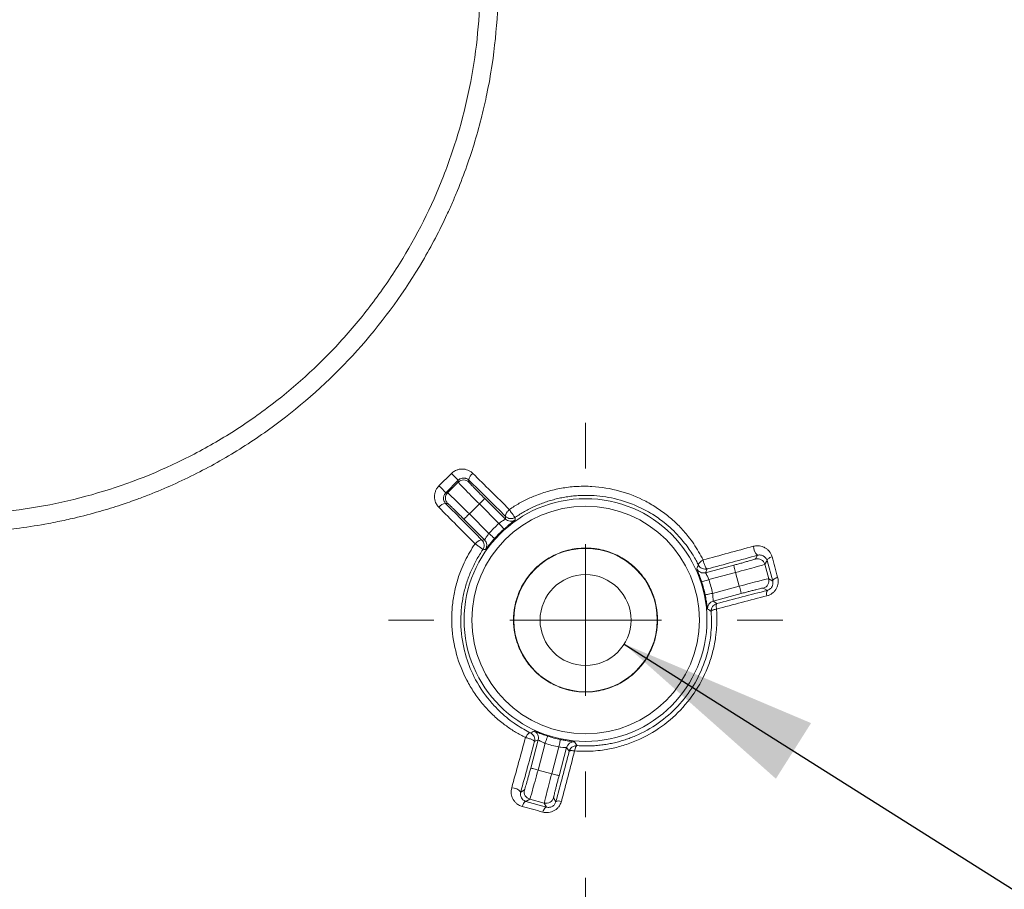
# Model space of a CAD drawing. Header units: millimetres. Extents: x 0 to 420, y 0 to 297.
# Tile 10 of 91: x 96 to 113, y 54 to 68. Entities that reach past the tile are written whole.
import ezdxf

# ---------------------------------------------------------------- set-up
doc = ezdxf.new("R2010")
doc.units = ezdxf.units.MM
doc.styles.add('SLDTEXTSTYLE0', font='TXT', dxfattribs={"width": 0.75})
doc.dimstyles.new('SLDDIMSTYLE1', dxfattribs={"dimtxt": 3.5, "dimasz": 3.302, "dimexe": 0, "dimexo": 0.0625, "dimgap": 0.875, "dimtad": 2, "dimdec": 6, "dimlfac": 2, "dimrnd": 1e-09, "dimzin": 12, "dimdsep": 46, "dimtxsty": 'SLDTEXTSTYLE0', "dimsah": 1, "dimcen": 0.09, "dimadec": 0, "dimazin": 3, "dimtfac": 1, "dimtofl": 0, "dimtmove": 0, "dimatfit": 3, "dimfxl": 1, "dimfrac": 2, "dimtolj": 1, "dimtzin": 12, "dimarcsym": 0})
doc.dimstyles.new('SLDDIMSTYLE2', dxfattribs={"dimtxt": 0.18, "dimasz": 3.302, "dimexe": 0, "dimexo": 0.0625, "dimgap": 0, "dimtad": 0, "dimtih": 1, "dimtoh": 1, "dimdec": 0, "dimrnd": 1e-09, "dimzin": 0, "dimdsep": 46, "dimtxsty": 'Standard', "dimsah": 1, "dimcen": 0.09, "dimadec": 0, "dimazin": 0, "dimtfac": 3.302, "dimtdec": 0, "dimtofl": 0, "dimtmove": 0, "dimatfit": 3, "dimfxl": 1, "dimfrac": 2, "dimtolj": 1, "dimtzin": 0, "dimarcsym": 0})

# ---------------------------------------------------------------- blocks, each defined once
blk = doc.blocks.new('SW_SYMBOL_MOD_BOX')
at = {"color": 0, "linetype": 'Continuous', "lineweight": 0}
for p, q in [((200, 200), (200, 800)), ((200, 800), (800, 800)), ((800, 800), (800, 200)), ((200, 200), (800, 200))]:
    blk.add_line(p, q, dxfattribs=at)
blk = doc.blocks.new('_D_3')
at = {"color": 7, "linetype": 'Continuous', "lineweight": 0}
for p, q in [((84.781, 54.207), (84.781, 11.229)), ((105.781, 54.082), (105.781, 11.229)), ((84.781, 12.229), (105.781, 12.229))]:
    blk.add_line(p, q, dxfattribs=at)
for points in [[(84.781, 12.229), (88.083, 11.721), (88.083, 12.737)], [(105.781, 12.229), (102.479, 12.737), (102.479, 11.721)]]:
    blk.add_solid(points, dxfattribs=at)
at = {"color": 7, "linetype": 'Continuous', "lineweight": 0, "xscale": 0.0044707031, "yscale": 0.0044707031, "zscale": 0.0044707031}
blk.add_blockref('SW_SYMBOL_MOD_BOX', (90.195, 12.714), dxfattribs=at)
at = {"color": 7, "linetype": 'Continuous', "lineweight": 0, "insert": (95.195, 16.794), "char_height": 3.5, "attachment_point": 1, "style": 'SLDTEXTSTYLE0'}
blk.add_mtext('42', dxfattribs=at)
blk = doc.blocks.new('SW_CENTERMARKSYMBOL_6')
at = {"color": 0, "linetype": 'Continuous', "lineweight": 0}
for p, q in [((0, 2.5), (0, 3.252)), ((0, 0), (0, 1.25)), ((-2.5, 0), (-3.252, 0)), ((0, 0), (-1.25, 0)), ((0, 0), (0, -1.25)), ((0, 0), (1.25, 0)), ((2.5, 0), (3.252, 0)), ((0, -2.5), (0, -3.252))]:
    blk.add_line(p, q, dxfattribs=at)

msp = doc.modelspace()

# ---------------------------------------------------------------- linework, layer by layer
at = {"color": 7, "linetype": 'Continuous', "lineweight": 15}
for p, q in [((103.36344407, 60.54655652), (103.56846356, 60.7515816)), ((103.68120574, 60.63933115), (103.47569079, 60.43381434)), ((103.68120574, 60.60856025), (103.50645983, 60.43381434)), ((103.68120574, 60.63933115), (103.68120574, 60.60856025)), ((103.85795587, 60.64112674), (103.85795587, 60.60856025)), ((103.50645983, 60.43381434), (103.47569079, 60.43381434)), ((103.50645983, 60.25706421), (103.47389706, 60.25706421)), ((103.86450679, 60.0848664), (104.03015741, 60.25051515)), ((104.03015741, 60.25051515), (104.35288304, 59.92779326)), ((104.11853247, 60.33889394), (104.45834042, 59.99908041)), ((104.18723241, 59.76213705), (103.86450679, 60.0848664)), ((104.11593967, 59.65668153), (103.77613173, 59.99648761)), ((104.45834042, 59.99908041), (104.46228364, 60.04312079)), ((104.07190301, 59.65274017), (104.11593967, 59.65668153)), ((108.58416275, 59.34217762), (108.61904264, 59.40259438)), ((108.73723307, 59.25380628), (108.77388992, 59.31730013)), ((108.86718982, 58.97699486), (108.77388992, 59.31730013)), ((107.75947289, 59.11454748), (108.22366082, 59.23892747)), ((107.78791734, 59.17614888), (107.75947289, 59.11454748)), ((107.8151548, 59.00007676), (108.25600752, 59.11820572)), ((108.25600752, 59.11820572), (108.31664034, 58.89191668)), ((108.80119444, 59.01509713), (108.73723307, 59.25380628)), ((108.86718982, 58.97699486), (108.80119444, 59.01509713)), ((108.31664034, 58.89191668), (107.87578763, 58.77379518)), ((108.77925062, 58.82367682), (108.71281938, 58.86202495)), ((108.34898704, 58.77119493), (107.88480096, 58.64682238)), ((107.88480096, 58.64682238), (107.94532389, 58.60405605)), ((104.8760982, 55.89136671), (105.00047632, 56.35555278)), ((105.00047632, 56.35555278), (104.9388712, 56.32710647)), ((104.99681995, 55.85901629), (105.11494518, 56.29986714)), ((105.34122863, 56.23923432), (105.2231034, 55.79838347)), ((105.46820329, 56.23021912), (105.34382516, 55.76603304)), ((105.51096589, 56.16969805), (105.46820329, 56.23021912)), ((105.2231034, 55.79838347), (104.99681995, 55.85901629)), ((104.71242943, 55.4959793), (104.77284246, 55.53086292)), ((104.79772368, 55.34113388), (104.86121752, 55.37779074)), ((105.09992481, 55.31382751), (104.86121752, 55.37779074)), ((105.25299513, 55.40220629), (105.29134885, 55.33577692)), ((104.79772368, 55.34113388), (105.13802708, 55.24783026)), ((105.09992481, 55.31382751), (105.13802708, 55.24783026))]:
    msp.add_line(p, q, dxfattribs=at)
at = {"color": 7, "linetype": 'Continuous', "lineweight": 15, "flags": 128}
for points in [[(104.11853247, 60.33889394), (104.11657297, 60.33693444), (104.11136688, 60.33172648), (104.10310977, 60.32347124), (104.09210899, 60.31246673), (104.07878176, 60.29913764), (104.06362542, 60.28398316), (104.04721179, 60.26756953), (104.03015741, 60.25051515)], [(103.86450679, 60.0848664), (103.84745241, 60.06781202), (103.83103878, 60.05139839), (103.81588244, 60.03624391), (103.80255521, 60.02291482), (103.79155443, 60.01191031), (103.78329546, 60.00365507), (103.77808937, 59.99844711), (103.77613173, 59.99648761)], [(104.35288304, 59.92779326), (104.36898001, 59.90982991), (104.38446977, 59.89253711), (104.39877302, 59.87657796), (104.41135333, 59.86254107), (104.42173385, 59.85095542), (104.42952902, 59.84225314), (104.43444082, 59.83677696), (104.43629042, 59.83471315)], [(104.18723241, 59.76213705), (104.20519576, 59.74604379), (104.22248297, 59.73055403), (104.23844584, 59.71624892), (104.25248274, 59.70367234), (104.26406839, 59.69328623), (104.27276694, 59.68549292), (104.27824871, 59.68058299), (104.28031252, 59.67873525)], [(108.77388992, 59.31730013), (108.77419726, 59.3239535), (108.77774001, 59.33129977), (108.78442504, 59.33914523), (108.79407168, 59.34726637), (108.80642288, 59.35545455), (108.82114337, 59.36348628), (108.83783826, 59.37113803), (108.85606051, 59.37822353)], [(108.25600752, 59.11820572), (108.24976579, 59.14150368), (108.2437569, 59.16392248), (108.23820994, 59.18462764), (108.23333167, 59.20282941), (108.22930464, 59.21785723), (108.22628156, 59.22913741), (108.22437608, 59.23625272), (108.22366082, 59.23892747)], [(107.8151548, 59.00007676), (107.79223495, 58.99256658), (107.77017565, 58.98534696), (107.74980762, 58.97867124), (107.73189456, 58.97280019), (107.71711075, 58.96795731), (107.70601125, 58.96432888), (107.69901515, 58.9620341), (107.69638323, 58.96116983)], [(108.86718982, 58.97699486), (108.86745245, 58.98380469), (108.87095236, 58.99129998), (108.87759455, 58.999287), (108.88720022, 59.00753479), (108.89951416, 59.01583474), (108.91420112, 59.02396332), (108.93086993, 59.03169703), (108.94906984, 59.03882723)], [(108.34898704, 58.77119493), (108.34826992, 58.77386968), (108.34636443, 58.78098499), (108.34334136, 58.79226517), (108.33931618, 58.80729299), (108.33443792, 58.82550221), (108.3288891, 58.84619992), (108.32288207, 58.86862617), (108.31664034, 58.89191668)], [(107.87578763, 58.77379518), (107.85218419, 58.76883309), (107.82946737, 58.76406472), (107.80849026, 58.75966143), (107.79004448, 58.75578712), (107.77482108, 58.75258338), (107.76339003, 58.75018429), (107.75618532, 58.74867182), (107.75347517, 58.74810558)], [(105.11494518, 56.29986714), (105.12245351, 56.32278513), (105.12968057, 56.3448463), (105.13635256, 56.36521619), (105.1422199, 56.38312738), (105.14706277, 56.39790933), (105.15069679, 56.4090107), (105.15298971, 56.41600679), (105.15385211, 56.41863685)], [(105.34122863, 56.23923432), (105.34618699, 56.26283776), (105.35095909, 56.28555458), (105.35536424, 56.30653541), (105.35923854, 56.3249756), (105.36243671, 56.34020459), (105.36483766, 56.35163378), (105.36635199, 56.35883849), (105.36692009, 56.3615505)], [(104.8760982, 55.89136671), (104.87877295, 55.890644), (104.88588453, 55.88874411), (104.89716471, 55.88571917), (104.91219067, 55.88168841), (104.93039803, 55.87681573), (104.95110133, 55.87126504), (104.97352199, 55.86525988), (104.99681995, 55.85901629)], [(105.2231034, 55.79838347), (105.2463995, 55.79213988), (105.26882016, 55.78613471), (105.28952346, 55.78058403), (105.30773082, 55.7757039), (105.32275678, 55.77168058), (105.33403882, 55.76865565), (105.3411504, 55.76675575), (105.34382516, 55.76603304)], [(104.79772368, 55.34113388), (104.79106658, 55.34082841), (104.78372031, 55.33728193), (104.77588044, 55.33059876), (104.76775744, 55.32095026), (104.75957111, 55.3085972), (104.75153939, 55.2938823), (104.74388205, 55.27718555), (104.73680028, 55.25896143)], [(105.13802708, 55.24783026), (105.13121725, 55.24756949), (105.1237201, 55.24406772), (105.11573867, 55.23742925), (105.10748529, 55.22782545), (105.09918534, 55.21550964), (105.09105862, 55.20082455), (105.08332678, 55.18415015), (105.07619285, 55.16595583)]]:
    msp.add_lwpolyline(points, dxfattribs=at)
at = {"color": 7, "linetype": 'Continuous', "lineweight": 15}
for radius in [2.0021438, 1.1825, 0.75]:
    msp.add_circle((105.78120556, 58.33381744), radius, dxfattribs=at)
for centre, radius, start, end in [((114.40615839, 71.52401013), 15.28073446, 224.826957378, 225.423490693), ((104.00229973, 60.63395064), 0.14452214, 124.21618404, 177.153866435), ((103.76958081, 60.52013673), 0.12501548, 45.015704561, 134.984295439), ((92.62790675, 49.74595043), 15.22842255, 44.574538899, 45.173111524), ((103.59489716, 60.34543928), 0.12502525, 135.020178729, 224.979821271), ((103.48105655, 60.11275347), 0.14448824, 92.840204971, 145.790555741), ((104.54671934, 60.08751971), 0.12502938, 225.01956333, 305.12598892), ((105.78120556, 58.33381744), 2.01531126, 131.862781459, 138.137218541), ((104.02751547, 59.56830439), 0.12501743, 324.871246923, 44.984750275), ((108.758243, 59.55903808), 0.20940719, 182.09307432, 228.337976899), ((108.61648435, 59.22140848), 0.12501948, 15.019158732, 104.98300379), ((107.72714764, 59.2353159), 0.12501972, 204.871162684, 284.98470524), ((105.78120556, 58.33381744), 2.01531126, 11.862781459, 18.137218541), ((108.68041354, 58.98278164), 0.12502926, 285.021770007, 14.978904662), ((108.87023245, 58.77212764), 0.10457061, 150.464646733, 201.848168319), ((107.91719608, 58.5260668), 0.12502541, 105.017156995, 185.126595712), ((104.87969851, 56.38787218), 0.12502729, 345.018997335, 65.125696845), ((105.78120556, 58.33381744), 2.01531126, 251.862781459, 258.137218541), ((105.58895912, 56.19782866), 0.12502445, 84.873482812, 164.984939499), ((104.55600142, 55.35680672), 0.209377, 41.659199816, 87.910923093), ((104.89362055, 55.49854581), 0.12502697, 165.020044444, 254.979280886), ((105.13223881, 55.43460708), 0.1250276, 255.02159924, 344.980421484), ((105.34289051, 55.24478206), 0.10457823, 68.152363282, 119.528248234)]:
    msp.add_arc(centre, radius, start, end, dxfattribs=at)
for points, knots in [([(95.28120556, 77.89234137), (95.34596102, 77.89194387), (95.48040941, 77.89111856), (95.68967117, 77.88387682), (95.91436455, 77.87092034), (96.19486884, 77.84726673), (96.56292484, 77.80410846), (96.99224819, 77.73180611), (97.43568733, 77.63395141), (97.86170643, 77.51825246), (98.27340815, 77.38451618), (98.60916531, 77.25716823), (98.86782551, 77.15016665), (99.12944989, 77.03253315), (99.58252288, 76.81144791), (100.45385398, 76.30401361), (101.58973304, 75.40523482), (102.53397757, 74.30751131), (103.07656233, 73.45599263), (103.35042336, 72.95094194), (103.50545844, 72.62761765), (103.62011021, 72.36614968), (103.72942899, 72.09954145), (103.90466352, 71.62519497), (104.07468942, 71.0374766), (104.19281848, 70.47336304), (104.28212057, 69.90658254), (104.33195851, 69.36691912), (104.34312128, 68.79055475), (104.32633994, 68.21316733), (104.26572062, 67.6184126), (104.16485166, 67.05235849), (104.03721732, 66.49193026), (103.87716492, 65.95862752), (103.69720809, 65.48698701), (103.58562057, 65.21986583), (103.46653749, 64.95734508), (103.30750949, 64.63441775), (102.88891317, 63.87998041), (102.12721692, 62.82448434), (101.07356914, 61.83337232), (100.1303875, 61.17080463), (99.50114545, 60.81307773), (98.98048382, 60.56494857), (98.6523804, 60.42746563), (98.36688906, 60.31843397), (98.09574889, 60.22454759), (97.74923192, 60.11723529), (97.40069716, 60.02636576), (97.11829023, 59.9641287), (96.81807962, 59.90591808), (96.48143011, 59.85124945), (96.19418077, 59.8225449), (96.06708019, 59.80984386)], [0, 0, 0, 0, 0.0070256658, 0.0145870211, 0.0227153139, 0.0314437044, 0.0451281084, 0.0629153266, 0.0786619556, 0.0943878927, 0.110800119, 0.1256120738, 0.1333394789, 0.1411687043, 0.156732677, 0.1880207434, 0.2504180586, 0.3128932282, 0.3441063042, 0.3598250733, 0.3752065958, 0.3829961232, 0.3908000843, 0.4064683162, 0.4378469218, 0.4570762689, 0.4689759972, 0.5001005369, 0.5157761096, 0.5315013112, 0.562751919, 0.5805309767, 0.5938668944, 0.6251123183, 0.640836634, 0.6486262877, 0.6565189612, 0.6721111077, 0.6876663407, 0.7501139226, 0.812394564, 0.8436159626, 0.8750212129, 0.8907934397, 0.9061763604, 0.9136048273, 0.9239499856, 0.9373050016, 0.9529574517, 0.9630189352, 0.9686802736, 0.9861418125, 1, 1, 1, 1]), ([(104.04038968, 68.83381744), (104.04038701, 68.56209349), (104.02723343, 68.2890368), (103.97584242, 67.7494154), (103.93774725, 67.48257567), (103.83712761, 66.95330605), (103.77456229, 66.69109795), (103.62502032, 66.17153071), (103.53769485, 65.9132245), (103.2402692, 65.15149229), (102.99759213, 64.66879584), (102.57018069, 63.9827899), (102.41698777, 63.7604295), (102.08877724, 63.32854645), (101.91296435, 63.11815329), (101.36238927, 62.51804724), (100.96255226, 62.15638716), (100.31535009, 61.67042126), (100.09153544, 61.51788068), (99.62748409, 61.23251441), (99.38848174, 61.10043214), (98.66087183, 60.74143903), (98.15813171, 60.54864614), (97.11613736, 60.25537886), (96.57456669, 60.15564055), (96.03747885, 60.1081201)], [0, 0, 0, 0, 0.0625, 0.0625, 0.125, 0.125, 0.1875, 0.1875, 0.25, 0.25, 0.375, 0.375, 0.4375, 0.4375, 0.5, 0.5, 0.625, 0.625, 0.6875, 0.6875, 0.75, 0.75, 0.875, 0.875, 1, 1, 1, 1]), ([(103.56846436, 60.75157985), (103.57656438, 60.75908691), (103.59276596, 60.77410246), (103.62078335, 60.79231127), (103.65565763, 60.80924982), (103.69801276, 60.82214066), (103.74680444, 60.82674888), (103.79532751, 60.82191968), (103.84161409, 60.80753805), (103.88494363, 60.78537705), (103.90901305, 60.7640872), (103.92103247, 60.7534558)], [0, 0, 0, 0, 0.0829675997, 0.1659509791, 0.2506441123, 0.3755009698, 0.4998208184, 0.6233702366, 0.7490716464, 0.8746952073, 1, 1, 1, 1]), ([(103.92103247, 60.7534558), (104.01978857, 60.65570518), (104.22109048, 60.45645282), (104.42152558, 60.25817327), (104.52362982, 60.15716709)], [0, 0, 0, 0, 0.4905870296, 1, 1, 1, 1]), ([(103.76958028, 60.6764958), (103.76104037, 60.67592175), (103.7444366, 60.67480564), (103.72046233, 60.66679787), (103.698932, 60.65526356), (103.68701956, 60.64455748), (103.6812054, 60.63933211)], [0, 0, 0, 0, 0.2708189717, 0.5265411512, 0.7689168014, 1, 1, 1, 1]), ([(103.6812054, 60.60856365), (103.68160583, 60.6057606), (103.71923054, 60.56577729), (103.84812068, 60.43352765), (103.9383796, 60.34229406), (104.03015725, 60.25051641)], [0, 0, 0, 0, 0.5, 0.5, 1, 1, 1, 1]), ([(103.85795517, 60.64112677), (103.85151591, 60.64672931), (103.83944189, 60.65723444), (103.81911835, 60.66747935), (103.80046117, 60.67340211), (103.78417185, 60.67618306), (103.77407244, 60.67639952), (103.76958028, 60.6764958)], [0, 0, 0, 0, 0.2665423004, 0.4997836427, 0.6997374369, 0.8664450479, 1, 1, 1, 1]), ([(104.46228327, 60.04312066), (104.36172362, 60.14259932), (104.16071549, 60.34144669), (103.95883806, 60.54127024), (103.85795517, 60.64112677)], [0, 0, 0, 0, 0.500276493, 1, 1, 1, 1]), ([(103.85795517, 60.60856365), (103.85817223, 60.60805806), (103.85860467, 60.60705083), (103.86216305, 60.60264028), (103.86786654, 60.59610017), (103.87889966, 60.58393961), (103.89896446, 60.5625109), (103.93270781, 60.52732838), (103.97399373, 60.48486119), (104.02029453, 60.43773493), (104.06907184, 60.38844212), (104.10203461, 60.35541901), (104.11853213, 60.3388913)], [0, 0, 0, 0, 0.0602876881, 0.1201064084, 0.179984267, 0.2404478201, 0.3700693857, 0.5001509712, 0.6297646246, 0.7598384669, 0.8798017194, 1, 1, 1, 1]), ([(103.3615672, 60.19399053), (103.35432011, 60.20187426), (103.33987978, 60.21758315), (103.32232254, 60.24456939), (103.30582019, 60.27828136), (103.29313944, 60.31953267), (103.2882785, 60.36801366), (103.29282637, 60.41693706), (103.30741416, 60.46444411), (103.3301654, 60.50923073), (103.35240061, 60.53417213), (103.36344314, 60.54655863)], [0, 0, 0, 0, 0.08377807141, 0.16693361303, 0.2507876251, 0.37618976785, 0.49998201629, 0.62441574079, 0.7495177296, 0.87560449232, 1, 1, 1, 1]), ([(103.47569088, 60.43381759), (103.47134015, 60.4290657), (103.46246098, 60.41936783), (103.45206334, 60.40223847), (103.4441135, 60.38327949), (103.43926639, 60.36266867), (103.43765443, 60.33567887), (103.44382344, 60.29682542), (103.46257216, 60.27203875), (103.47389623, 60.25706782)], [0, 0, 0, 0, 0.0916496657, 0.1870424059, 0.28676299, 0.3913235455, 0.5011684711, 0.6987101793, 1, 1, 1, 1]), ([(103.86450658, 60.08486575), (103.77272894, 60.17664339), (103.68149535, 60.26690231), (103.5492457, 60.39579245), (103.50926239, 60.43341716), (103.50645934, 60.43381759)], [0, 0, 0, 0, 0.5, 0.5, 1, 1, 1, 1]), ([(104.52362982, 60.15716709), (104.55062418, 60.17519713), (104.60452955, 60.21120153), (104.68815038, 60.26050412), (104.77360842, 60.30621382), (104.86119146, 60.34804651), (104.99456563, 60.40467497), (105.17764368, 60.46639624), (105.41126897, 60.51718607), (105.64822306, 60.54245772), (105.96253896, 60.54157878), (106.34968257, 60.47752358), (106.70928162, 60.33512302), (106.97366356, 60.17887581), (107.15723225, 60.04235269), (107.32588343, 59.88729792), (107.45997381, 59.73530987), (107.56574663, 59.59178389), (107.64860025, 59.46247763), (107.69612313, 59.3712397), (107.71999472, 59.32540925)], [0, 0, 0, 0, 0.0250392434, 0.0500011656, 0.0749634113, 0.1000027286, 0.1251943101, 0.1874421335, 0.2501899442, 0.312223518, 0.375051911, 0.4994180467, 0.6245659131, 0.6866398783, 0.749897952, 0.811619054, 0.8743267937, 0.9159510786, 0.9577807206, 1, 1, 1, 1]), ([(103.47389623, 60.25706782), (103.57375275, 60.15618493), (103.77357631, 59.95430751), (103.97242367, 59.75329937), (104.07190233, 59.65273972)], [0, 0, 0, 0, 0.49972350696, 1, 1, 1, 1]), ([(103.7761317, 59.99649086), (103.76785816, 60.00475682), (103.75137541, 60.02122448), (103.72683699, 60.0456387), (103.70266918, 60.06960742), (103.66998333, 60.10190816), (103.63020738, 60.14098373), (103.58779823, 60.18221506), (103.55251473, 60.21605748), (103.52725019, 60.2397059), (103.51077935, 60.2544742), (103.5079003, 60.25620271), (103.50645934, 60.25706782)], [0, 0, 0, 0, 0.0602785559, 0.1200885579, 0.1799583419, 0.2404146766, 0.3700249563, 0.5001025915, 0.6297201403, 0.759805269, 0.8797837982, 1, 1, 1, 1]), ([(105.78120496, 60.39107732), (105.74826037, 60.39046939), (105.68270706, 60.38925973), (105.58470211, 60.38151471), (105.48785355, 60.36955519), (105.39233508, 60.35308133), (105.29834666, 60.33233281), (105.20606827, 60.3074163), (105.11567238, 60.27848135), (105.02731887, 60.24567561), (104.94116238, 60.20914642), (104.857328, 60.16907403), (104.77599997, 60.12553508), (104.69709542, 60.07900515), (104.64646195, 60.04519483), (104.62125466, 60.02836275)], [0, 0, 0, 0, 0.0815370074, 0.1622427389, 0.2421330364, 0.3212241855, 0.3995329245, 0.4770764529, 0.5538724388, 0.6299390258, 0.7052948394, 0.7799589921, 0.853951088, 0.9272912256, 1, 1, 1, 1]), ([(107.64323988, 59.24208129), (107.63043214, 59.26714823), (107.602517, 59.32178294), (107.55243107, 59.4076995), (107.49006339, 59.50366679), (107.41313868, 59.60781384), (107.28251184, 59.76225395), (107.10798539, 59.92589404), (106.86981754, 60.09420564), (106.62864206, 60.22112799), (106.38325422, 60.3093248), (106.16510645, 60.35994568), (105.97194179, 60.38692741), (105.84386691, 60.38971397), (105.78120496, 60.39107732)], [0, 0, 0, 0, 0.0368473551, 0.0803107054, 0.130384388, 0.1870616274, 0.2503346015, 0.3962720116, 0.500169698, 0.632398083, 0.750831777, 0.8374085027, 0.9204504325, 1, 1, 1, 1]), ([(103.9578559, 59.59139318), (103.85684973, 59.69349742), (103.65857018, 59.89393252), (103.45931782, 60.09523442), (103.3615672, 60.19399053)], [0, 0, 0, 0, 0.5094129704, 1, 1, 1, 1]), ([(105.78120556, 56.4566546), (104.74517121, 56.4566546), (103.90404271, 57.29778309), (103.90404271, 59.36985179), (104.74517121, 60.21098028), (105.78120556, 60.21098028)], [0, 0, 0, 0, 0.5, 0.5, 1, 1, 1, 1]), ([(104.46228327, 60.04312066), (104.46102003, 60.04516329), (104.45850889, 60.04922374), (104.45880975, 60.0590661), (104.46223084, 60.07177207), (104.4710231, 60.09078817), (104.48993511, 60.11971621), (104.51152785, 60.14371604), (104.52362982, 60.15716709)], [0, 0, 0, 0, 0.1211978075, 0.2409231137, 0.367972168, 0.5012341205, 0.7204593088, 1, 1, 1, 1]), ([(104.52362982, 60.15716709), (104.52757099, 60.15129518), (104.53798542, 60.13577881), (104.5552203, 60.11048656), (104.57271457, 60.0859239), (104.59330818, 60.05848761), (104.61349355, 60.03280044), (104.61879033, 60.02977182), (104.62125466, 60.02836275)], [0, 0, 0, 0, 0.09490602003, 0.250786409, 0.39246609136, 0.50164332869, 0.76813947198, 1, 1, 1, 1]), ([(105.78120556, 60.21098028), (106.8172399, 60.21098028), (107.6583684, 59.36985179), (107.6583684, 57.29778309), (106.8172399, 56.4566546), (105.78120556, 56.4566546)], [0, 0, 0, 0, 0.5, 0.5, 1, 1, 1, 1]), ([(104.35288385, 59.92778981), (104.35789025, 59.93160415), (104.37154107, 59.94200463), (104.3974372, 59.96033346), (104.42856102, 59.98079595), (104.45376606, 59.99540489), (104.45690759, 59.99793125), (104.45834015, 59.99908328)], [0, 0, 0, 0, 0.0968167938, 0.2639877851, 0.5010664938, 0.7724828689, 1, 1, 1, 1]), ([(104.61865818, 59.9852602), (104.61834834, 59.98481779), (104.61773025, 59.98393524), (104.6128123, 59.97979829), (104.60378522, 59.97261418), (104.58878543, 59.96096239), (104.56595906, 59.94320904), (104.5381246, 59.92116991), (104.50606672, 59.89503105), (104.47160579, 59.86599146), (104.44799223, 59.84507611), (104.43628976, 59.83471083)], [0, 0, 0, 0, 0.08365559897, 0.16688491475, 0.25093866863, 0.37636223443, 0.50011680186, 0.62464346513, 0.74963794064, 0.87592495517, 1, 1, 1, 1]), ([(104.62125466, 60.02836275), (104.59743592, 60.01206691), (104.56784566, 60.00439488), (104.51036756, 60.00973136), (104.48269529, 60.02271979), (104.46228327, 60.04312066)], [0, 0, 0, 0, 0.5, 0.5, 1, 1, 1, 1]), ([(104.11593971, 59.65668285), (104.11631558, 59.65697926), (104.11710472, 59.6576016), (104.1207127, 59.66352329), (104.12695222, 59.67378082), (104.13997993, 59.69551594), (104.16105576, 59.72728453), (104.18053454, 59.75322005), (104.18723319, 59.76213914)], [0, 0, 0, 0, 0.1088686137, 0.228569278, 0.359435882, 0.5017211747, 0.8286445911, 1, 1, 1, 1]), ([(103.9578559, 59.59139318), (103.96162446, 59.59497923), (103.97282336, 59.60563576), (103.99136447, 59.6214373), (104.01107881, 59.63565048), (104.03456308, 59.64949021), (104.05794537, 59.65890781), (104.06756918, 59.6546547), (104.07190233, 59.65273972)], [0, 0, 0, 0, 0.08104347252, 0.24083374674, 0.38699966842, 0.5011483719, 0.77539064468, 1, 1, 1, 1]), ([(104.07190233, 59.65273972), (104.09071112, 59.63392143), (104.10518024, 59.6058626), (104.11074028, 59.54597021), (104.10168351, 59.51572739), (104.08666024, 59.49376833)], [0, 0, 0, 0, 0.5, 0.5, 1, 1, 1, 1]), ([(104.28031216, 59.67873323), (104.27338964, 59.67094859), (104.25953146, 59.65536452), (104.23939251, 59.63195357), (104.21715354, 59.60549162), (104.19391285, 59.57696671), (104.17189248, 59.54916621), (104.15409659, 59.52628171), (104.14106941, 59.50952441), (104.13223467, 59.49844581), (104.13058566, 59.49705756), (104.1297628, 59.49636482)], [0, 0, 0, 0, 0.08278060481, 0.16571834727, 0.25048124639, 0.37519616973, 0.49970525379, 0.62333506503, 0.7489921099, 0.87474609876, 1, 1, 1, 1]), ([(104.78961374, 56.39502827), (104.76198351, 56.40913621), (104.70690237, 56.43726054), (104.62698667, 56.48363375), (104.54943017, 56.53281065), (104.47436541, 56.5850554), (104.36502853, 56.66809069), (104.22822329, 56.78862956), (104.07329988, 56.95705696), (103.93698341, 57.14015227), (103.78107099, 57.40345521), (103.63801473, 57.76321891), (103.57348618, 58.15088487), (103.5725516, 58.46620966), (103.59769847, 58.70287563), (103.64836997, 58.93638502), (103.71682039, 59.1399534), (103.79296402, 59.31204973), (103.86881028, 59.45560056), (103.9281557, 59.54610102), (103.9578559, 59.59139318)], [0, 0, 0, 0, 0.0253465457, 0.0505285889, 0.0755864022, 0.1005596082, 0.1254869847, 0.1881940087, 0.2499398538, 0.3129664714, 0.3748428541, 0.4995329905, 0.6249214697, 0.6876293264, 0.7495700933, 0.8123013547, 0.8745572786, 0.9165322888, 0.9582274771, 1, 1, 1, 1]), ([(104.08666024, 59.49376833), (104.06836576, 59.46630384), (104.03163466, 59.41116152), (103.98154806, 59.32503451), (103.93509871, 59.23621764), (103.89284294, 59.14463763), (103.85486303, 59.05053778), (103.82136168, 58.95409073), (103.79249951, 58.85550689), (103.76843885, 58.75499152), (103.72922284, 58.54530529), (103.71089459, 58.20996496), (103.78027779, 57.78477769), (103.93996563, 57.3699128), (104.11909045, 57.09539259), (104.31738605, 56.86861544), (104.46317789, 56.73314601), (104.63327639, 56.609251), (104.755885, 56.53244391), (104.83585596, 56.49100158), (104.87294171, 56.47178312)], [0, 0, 0, 0, 0.02681197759, 0.05383223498, 0.08106952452, 0.10853240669, 0.1362292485, 0.1641682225, 0.19235730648, 0.22080428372, 0.24951674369, 0.36912807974, 0.49942313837, 0.61211276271, 0.74956664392, 0.78081986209, 0.87444809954, 0.92195385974, 0.96380687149, 1, 1, 1, 1]), ([(104.08666024, 59.49376833), (104.08647268, 59.49463157), (104.08609161, 59.49638535), (104.07950955, 59.50263614), (104.06746358, 59.51276045), (104.05037008, 59.52647632), (104.02883369, 59.54230146), (104.00615353, 59.55853175), (103.98153163, 59.57605455), (103.9657453, 59.58628193), (103.9578559, 59.59139318)], [0, 0, 0, 0, 0.10949523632, 0.22245167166, 0.35079853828, 0.49998206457, 0.61128747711, 0.74997804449, 0.87504872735, 1, 1, 1, 1]), ([(105.78120556, 57.14631744), (105.75618153, 57.14675886), (105.70632672, 57.14763828), (105.63202298, 57.15484363), (105.55858774, 57.16637467), (105.48602647, 57.18264144), (105.41433467, 57.20354139), (105.29149082, 57.24784102), (105.12441553, 57.3339253), (104.93591297, 57.48838313), (104.78134621, 57.67699489), (104.67249018, 57.88813147), (104.6074486, 58.1098784), (104.58683856, 58.33372929), (104.60743052, 58.55766646), (104.67242399, 58.77933925), (104.78129787, 58.99055991), (104.93578206, 59.17913017), (105.1243553, 59.33364377), (105.31355168, 59.4312571), (105.48502843, 59.48702018), (105.63193604, 59.51606142), (105.73130965, 59.51956052), (105.78120556, 59.52131744)], [0, 0, 0, 0, 0.0201451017, 0.0401346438, 0.0600479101, 0.0799650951, 0.0999663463, 0.120130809, 0.1850761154, 0.250093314, 0.3150386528, 0.3800558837, 0.4400067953, 0.500028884, 0.5599798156, 0.620001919, 0.6849472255, 0.749964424, 0.8149097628, 0.8799269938, 0.9200427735, 0.9598531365, 1, 1, 1, 1]), ([(105.78120556, 59.52131744), (105.80622958, 59.52087602), (105.85608439, 59.5199966), (105.93038813, 59.51279125), (106.00382337, 59.50126021), (106.07638464, 59.48499343), (106.14807644, 59.46409348), (106.27092029, 59.41979386), (106.43799558, 59.33370957), (106.62649814, 59.17925175), (106.7810649, 58.99063998), (106.88992093, 58.77950341), (106.95496251, 58.55775647), (106.97557255, 58.33390559), (106.9549806, 58.10996841), (106.88998712, 57.88829563), (106.78111324, 57.67707497), (106.62662905, 57.48850471), (106.43805581, 57.33399111), (106.24885943, 57.23637778), (106.07738268, 57.18061469), (105.93047507, 57.15157345), (105.83110146, 57.14807435), (105.78120556, 57.14631744)], [0, 0, 0, 0, 0.0201451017, 0.0401346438, 0.0600479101, 0.0799650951, 0.0999663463, 0.120130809, 0.1850761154, 0.250093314, 0.3150386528, 0.3800558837, 0.4400067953, 0.500028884, 0.5599798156, 0.620001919, 0.6849472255, 0.749964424, 0.8149097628, 0.8799269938, 0.9200427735, 0.9598531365, 1, 1, 1, 1]), ([(107.71999472, 59.32540925), (107.85751315, 59.36287927), (108.13431912, 59.43830134), (108.41016894, 59.51353248), (108.54897534, 59.55138846)], [0, 0, 0, 0, 0.4968044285, 1, 1, 1, 1]), ([(108.54897534, 59.55138846), (108.55981392, 59.55391356), (108.58153548, 59.5589741), (108.61485664, 59.56097432), (108.65326193, 59.5585093), (108.69595601, 59.5488363), (108.74021395, 59.5290333), (108.77989958, 59.50128991), (108.81327387, 59.46604997), (108.84028664, 59.42509181), (108.85082552, 59.39377746), (108.85606063, 59.37822227)], [0, 0, 0, 0, 0.0826903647, 0.1657194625, 0.2505388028, 0.3749798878, 0.5000588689, 0.6245383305, 0.7495759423, 0.875603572, 1, 1, 1, 1]), ([(107.64323988, 59.24208129), (107.64257895, 59.24447934), (107.64125118, 59.24929693), (107.64364919, 59.25771607), (107.64907796, 59.26793639), (107.66002311, 59.28175135), (107.68194985, 59.30146054), (107.70603578, 59.31662229), (107.71999472, 59.32540925)], [0, 0, 0, 0, 0.1207911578, 0.2426636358, 0.3626339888, 0.5010509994, 0.7108352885, 1, 1, 1, 1]), ([(107.71999472, 59.32540925), (107.72157708, 59.31815354), (107.72501423, 59.3023929), (107.7323273, 59.27625615), (107.74163501, 59.24724508), (107.75649137, 59.21012982), (107.77391349, 59.17950984), (107.78386838, 59.17712239), (107.78791736, 59.17615133)], [0, 0, 0, 0, 0.0994037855, 0.2159217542, 0.3500814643, 0.5018778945, 0.7973971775, 1, 1, 1, 1]), ([(108.61904179, 59.40259321), (108.48094531, 59.3649491), (108.2043843, 59.28956056), (107.92686279, 59.21398793), (107.78791736, 59.17615133)], [0, 0, 0, 0, 0.4993345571, 1, 1, 1, 1]), ([(108.22365991, 59.23892562), (108.2349552, 59.24195774), (108.25745799, 59.24799839), (108.29087054, 59.25704218), (108.32371196, 59.26598775), (108.36802815, 59.27814416), (108.42175656, 59.29305336), (108.47866852, 59.30916509), (108.52561866, 59.32280029), (108.55873106, 59.33285581), (108.57975621, 59.33973583), (108.58269267, 59.34136491), (108.58416235, 59.34218025)], [0, 0, 0, 0, 0.0602785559, 0.1200885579, 0.1799583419, 0.2404146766, 0.3700249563, 0.5001025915, 0.6297201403, 0.759805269, 0.8797837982, 1, 1, 1, 1]), ([(108.65163633, 59.40727028), (108.6460396, 59.40701613), (108.63527952, 59.40652753), (108.62430705, 59.40386896), (108.61904179, 59.40259321)], [0, 0, 0, 0, 0.5201384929, 1, 1, 1, 1]), ([(108.77389024, 59.31729905), (108.77142083, 59.32451452), (108.76588597, 59.34068705), (108.75069363, 59.36349988), (108.72491355, 59.387806), (108.69071006, 59.40472611), (108.66280893, 59.40654281), (108.65163633, 59.40727028)], [0, 0, 0, 0, 0.1343523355, 0.3011332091, 0.5006035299, 0.8000240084, 1, 1, 1, 1]), ([(108.85606063, 59.37822227), (108.87149966, 59.32187267), (108.90252874, 59.20862232), (108.9335064, 59.09561043), (108.94907061, 59.03882948)], [0, 0, 0, 0, 0.497566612, 1, 1, 1, 1]), ([(107.6963835, 58.96117135), (107.69310306, 58.97105875), (107.68653595, 58.99085232), (107.67633095, 59.01999864), (107.66453371, 59.05248913), (107.65145075, 59.08687861), (107.63838501, 59.11984906), (107.62746439, 59.146703), (107.61946574, 59.16636352), (107.61428875, 59.17955393), (107.613911, 59.18167614), (107.6137225, 59.18273513)], [0, 0, 0, 0, 0.0827806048, 0.1657183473, 0.2504812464, 0.3751961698, 0.4997052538, 0.6233350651, 0.7489921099, 0.8747460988, 1, 1, 1, 1]), ([(107.78791736, 59.17615133), (107.7623226, 59.16930013), (107.73096853, 59.17075245), (107.67652888, 59.19556076), (107.6548618, 59.21827033), (107.64323988, 59.24208129)], [0, 0, 0, 0, 0.5, 0.5, 1, 1, 1, 1]), ([(107.75947353, 59.11454726), (107.7595423, 59.11407353), (107.75968668, 59.11307895), (107.76301103, 59.10699351), (107.76877455, 59.09646116), (107.78108387, 59.07431127), (107.79805835, 59.04017477), (107.81077979, 59.01033789), (107.81515462, 59.00007715)], [0, 0, 0, 0, 0.1088686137, 0.2285692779, 0.3594358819, 0.5017211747, 0.8286445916, 1, 1, 1, 1]), ([(108.25600736, 59.11820329), (108.38137796, 59.15179624), (108.50516127, 59.18567738), (108.68290823, 59.23576387), (108.73548383, 59.25157807), (108.73723214, 59.25380537)], [0, 0, 0, 0, 0.5, 0.5, 1, 1, 1, 1]), ([(108.80119364, 59.01509782), (108.79856591, 59.01615255), (108.745127, 59.00356025), (108.56615037, 58.95806294), (108.44201031, 58.92551322), (108.31663971, 58.89192027)], [0, 0, 0, 0, 0.5, 0.5, 1, 1, 1, 1]), ([(108.94907061, 59.03882948), (108.95152995, 59.0284265), (108.95640216, 59.00781715), (108.95864407, 58.9757481), (108.95668964, 58.9381193), (108.94743766, 58.89532657), (108.9273813, 58.84996053), (108.89851217, 58.80917228), (108.86174544, 58.77539514), (108.81959386, 58.74833513), (108.78862684, 58.73824834), (108.77317289, 58.73321458)], [0, 0, 0, 0, 0.0845930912, 0.1675875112, 0.250367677, 0.3758736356, 0.5000372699, 0.6230614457, 0.7489356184, 0.8747074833, 1, 1, 1, 1]), ([(108.87188089, 58.94439228), (108.87163244, 58.94981675), (108.8711145, 58.96112536), (108.86853277, 58.97156377), (108.86718943, 58.97699513)], [0, 0, 0, 0, 0.4796764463, 1, 1, 1, 1]), ([(107.94532457, 58.60405746), (108.08468614, 58.64077835), (108.36313834, 58.71414873), (108.64063593, 58.78718933), (108.77924971, 58.82367409)], [0, 0, 0, 0, 0.5004865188, 1, 1, 1, 1]), ([(108.71281875, 58.86202802), (108.71227237, 58.86209283), (108.71118386, 58.86222195), (108.70558502, 58.86134558), (108.69706938, 58.85967627), (108.68102146, 58.85620158), (108.65243126, 58.84953931), (108.60509063, 58.83790797), (108.54767, 58.82338691), (108.48370706, 58.80685238), (108.41662959, 58.78925639), (108.37154935, 58.77722134), (108.34898717, 58.77119793)], [0, 0, 0, 0, 0.0602876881, 0.1201064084, 0.179984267, 0.2404478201, 0.3700693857, 0.5001509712, 0.6297646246, 0.7598384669, 0.8798017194, 1, 1, 1, 1]), ([(108.77924971, 58.82367409), (108.78593099, 58.82573485), (108.79887055, 58.82972591), (108.81719635, 58.8399503), (108.83329574, 58.85262013), (108.85147225, 58.87265629), (108.86879087, 58.90458049), (108.87081456, 58.93065376), (108.87188089, 58.94439228)], [0, 0, 0, 0, 0.1362572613, 0.2638880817, 0.3847021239, 0.5008282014, 0.7369765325, 1, 1, 1, 1]), ([(107.79267063, 58.51489162), (107.79244241, 58.51538115), (107.79198714, 58.51635771), (107.79086341, 58.52268525), (107.78915533, 58.53409499), (107.78656448, 58.55291108), (107.78260282, 58.58155597), (107.7774336, 58.61668089), (107.77082562, 58.65751326), (107.76290707, 58.70187709), (107.75660063, 58.73278471), (107.75347526, 58.74810198)], [0, 0, 0, 0, 0.08365559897, 0.16688491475, 0.25093866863, 0.37636223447, 0.50011680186, 0.62464346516, 0.74963794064, 0.87592495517, 1, 1, 1, 1]), ([(107.87578697, 58.77379413), (107.87658709, 58.76755129), (107.87876876, 58.75052909), (107.88169393, 58.71893798), (107.88385305, 58.68175271), (107.88390225, 58.65262004), (107.88451937, 58.64863622), (107.88480078, 58.64681957)], [0, 0, 0, 0, 0.09681679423, 0.26398778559, 0.50106649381, 0.77248286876, 1, 1, 1, 1]), ([(108.77317289, 58.73321458), (108.63391797, 58.69654027), (108.35712679, 58.62364428), (108.07938485, 58.55041402), (107.94137617, 58.51402624)], [0, 0, 0, 0, 0.5031046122, 1, 1, 1, 1]), ([(107.94137617, 58.51402624), (107.94324281, 58.48334593), (107.94696773, 58.42212263), (107.94765554, 58.32993523), (107.94471883, 58.23784996), (107.93780593, 58.14584141), (107.92156077, 58.00756579), (107.88613976, 57.82421903), (107.79385639, 57.52433456), (107.61825487, 57.16772365), (107.3173861, 56.79538862), (106.94518357, 56.4956327), (106.59001833, 56.32096659), (106.29108733, 56.2289818), (106.08765682, 56.18957224), (105.90829189, 56.171165), (105.75427301, 56.16555565), (105.65219082, 56.17094438), (105.60099676, 56.17364683)], [0, 0, 0, 0, 0.0251832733, 0.050253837, 0.0752490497, 0.100206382, 0.1251632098, 0.1879890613, 0.2503660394, 0.3760138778, 0.5006194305, 0.6246146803, 0.7496864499, 0.8119374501, 0.8746683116, 0.9163107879, 0.9580299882, 1, 1, 1, 1]), ([(105.78120556, 56.25651939), (105.81380703, 56.25680007), (105.87855043, 56.25735746), (105.97522796, 56.2639715), (106.07044386, 56.27464044), (106.16404122, 56.28960552), (106.25583556, 56.30858623), (106.34566834, 56.33143279), (106.43338924, 56.35795357), (106.51887331, 56.38797149), (106.70770784, 56.46365056), (106.98634855, 56.61830242), (107.31316501, 56.9026428), (107.57476988, 57.24854595), (107.72021254, 57.55918226), (107.79350253, 57.8006108), (107.82889534, 57.96144984), (107.85149411, 58.12841739), (107.86149297, 58.30073662), (107.85584418, 58.41626272), (107.85297962, 58.47484707)], [0, 0, 0, 0, 0.0293768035, 0.0583395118, 0.0868925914, 0.1150407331, 0.1427888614, 0.1701421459, 0.1971060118, 0.2236861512, 0.2498885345, 0.3757529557, 0.4991257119, 0.6226622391, 0.749386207, 0.7966356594, 0.8452944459, 0.8953912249, 0.9469519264, 1, 1, 1, 1]), ([(107.85297962, 58.47484707), (107.85288531, 58.4765564), (107.85274148, 58.47916303), (107.8526788, 58.48251549), (107.85271755, 58.48753066), (107.853077, 58.49452503), (107.85443289, 58.50496723), (107.85903396, 58.52633264), (107.87252107, 58.55441961), (107.90237068, 58.58690696), (107.92925748, 58.59764224), (107.94532457, 58.60405746)], [0, 0, 0, 0, 0.0299149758, 0.0456187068, 0.0589930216, 0.1192043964, 0.1669209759, 0.2435394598, 0.5008158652, 0.7016961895, 1, 1, 1, 1]), ([(107.94137617, 58.51402624), (107.93342735, 58.51266662), (107.91866737, 58.51014199), (107.90056521, 58.5054729), (107.887227, 58.50119196), (107.87157132, 58.49496973), (107.86004488, 58.48785933), (107.85379803, 58.48025656), (107.85324891, 58.47662701), (107.85297962, 58.47484707)], [0, 0, 0, 0, 0.1593418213, 0.2958780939, 0.4095688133, 0.5003981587, 0.7563012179, 0.8804900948, 1, 1, 1, 1]), ([(107.94532457, 58.60405746), (107.9437833, 58.60309534), (107.94073369, 58.60119164), (107.93771384, 58.59352142), (107.9358864, 58.58280883), (107.93532862, 58.56909015), (107.93603691, 58.55280306), (107.93791718, 58.53437779), (107.94021861, 58.52083691), (107.94137617, 58.51402624)], [0, 0, 0, 0, 0.1476446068, 0.292135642, 0.4343241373, 0.5751815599, 0.7157392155, 0.8570249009, 1, 1, 1, 1]), ([(104.56363454, 55.56604765), (104.60149051, 55.70485406), (104.67672165, 55.98070388), (104.75214372, 56.25750984), (104.78961374, 56.39502827)], [0, 0, 0, 0, 0.5031955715, 1, 1, 1, 1]), ([(104.78961374, 56.39502827), (104.7927403, 56.40038578), (104.79973047, 56.41236376), (104.81270325, 56.4311691), (104.82492274, 56.44612563), (104.84130899, 56.46202745), (104.85805384, 56.47396659), (104.86831166, 56.47246216), (104.87294171, 56.47178312)], [0, 0, 0, 0, 0.10853550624, 0.24265672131, 0.42112223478, 0.50090952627, 0.77472685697, 1, 1, 1, 1]), ([(104.93887166, 56.32710563), (104.93893748, 56.32856697), (104.93907338, 56.33158441), (104.93575262, 56.33631146), (104.92897983, 56.34297712), (104.91590494, 56.35160003), (104.89047213, 56.36504808), (104.85447445, 56.37826748), (104.81730723, 56.38924714), (104.7988447, 56.39310127), (104.78961374, 56.39502827)], [0, 0, 0, 0, 0.0729161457, 0.15056059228, 0.25066714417, 0.35753371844, 0.50097937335, 0.7496505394, 0.87482932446, 1, 1, 1, 1]), ([(104.87294171, 56.47178312), (104.89675266, 56.4601612), (104.91946223, 56.43849412), (104.94427055, 56.38405446), (104.94572287, 56.35270039), (104.93887166, 56.32710563)], [0, 0, 0, 0, 0.5, 0.5, 1, 1, 1, 1]), ([(104.93228786, 56.5013005), (104.93282591, 56.50125337), (104.93389928, 56.50115937), (104.93994095, 56.49896878), (104.95067612, 56.49474314), (104.96826676, 56.48757885), (104.99505479, 56.4766873), (105.02805846, 56.46360152), (105.06672433, 56.44890801), (105.10910381, 56.43358376), (105.13902381, 56.42359149), (105.15385164, 56.4186395)], [0, 0, 0, 0, 0.083655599, 0.1668849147, 0.2509386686, 0.3763622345, 0.5001168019, 0.6246434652, 0.7496379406, 0.8759249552, 1, 1, 1, 1]), ([(105.11494584, 56.29986837), (105.10913932, 56.30229687), (105.09330683, 56.30891859), (105.06448554, 56.32218088), (105.03120259, 56.33890365), (105.00594836, 56.35342739), (105.00218971, 56.35488485), (105.00047574, 56.35554947)], [0, 0, 0, 0, 0.09681679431, 0.26398778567, 0.50106649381, 0.77248286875, 1, 1, 1, 1]), ([(105.36692101, 56.36154773), (105.37712397, 56.35944498), (105.39754926, 56.35523547), (105.42789321, 56.3495001), (105.46192942, 56.34347157), (105.49825306, 56.337607), (105.53333918, 56.33243704), (105.56205569, 56.3284676), (105.58308152, 56.32556438), (105.59709325, 56.32345257), (105.59912001, 56.32271862), (105.60013137, 56.32235237)], [0, 0, 0, 0, 0.0827806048, 0.1657183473, 0.2504812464, 0.3751961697, 0.4997052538, 0.623335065, 0.7489921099, 0.8747460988, 1, 1, 1, 1]), ([(104.93887166, 56.32710563), (104.90103506, 56.18816021), (104.82546244, 55.9106387), (104.75007389, 55.63407768), (104.71242979, 55.4959812)], [0, 0, 0, 0, 0.50066544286, 1, 1, 1, 1]), ([(105.46820343, 56.23022221), (105.46775879, 56.23039952), (105.46682526, 56.23077177), (105.45989294, 56.23093552), (105.4478899, 56.23121033), (105.42255287, 56.2316251), (105.38450255, 56.23399301), (105.35230234, 56.23789437), (105.34122886, 56.23923602)], [0, 0, 0, 0, 0.1088686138, 0.2285692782, 0.3594358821, 0.5017211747, 0.8286445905, 1, 1, 1, 1]), ([(105.51096553, 56.16969843), (105.51287595, 56.17571204), (105.5183134, 56.19282802), (105.53717829, 56.22254209), (105.57773618, 56.25657805), (105.61758912, 56.26006636), (105.64017592, 56.26204337)], [0, 0, 0, 0, 0.1105802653, 0.3147342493, 0.6116230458, 1, 1, 1, 1]), ([(105.64017592, 56.26204337), (105.63833009, 56.26174873), (105.63463665, 56.26115917), (105.62905711, 56.2562611), (105.62349126, 56.24857329), (105.61595182, 56.23463126), (105.60749149, 56.21085622), (105.60318264, 56.1861701), (105.60099676, 56.17364683)], [0, 0, 0, 0, 0.1252495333, 0.2506198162, 0.3758810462, 0.5008011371, 0.7467562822, 1, 1, 1, 1]), ([(105.2913489, 55.33577328), (105.32783367, 55.47438707), (105.40087427, 55.75188465), (105.47424465, 56.03033685), (105.51096553, 56.16969843)], [0, 0, 0, 0, 0.4995134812, 1, 1, 1, 1]), ([(105.60099676, 56.17364683), (105.56460897, 56.03563814), (105.49137871, 55.75789621), (105.41848272, 55.48110502), (105.38180841, 55.3418501)], [0, 0, 0, 0, 0.4968953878, 1, 1, 1, 1]), ([(105.60099676, 56.17364683), (105.59359162, 56.17492649), (105.57975266, 56.17731796), (105.56232299, 56.17916137), (105.54898062, 56.17975159), (105.53693243, 56.17950121), (105.52690827, 56.17858554), (105.51842241, 56.17627177), (105.5130686, 56.17357277), (105.51161674, 56.17089809), (105.51096553, 56.16969843)], [0, 0, 0, 0, 0.1556883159, 0.2909555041, 0.4056973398, 0.4999842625, 0.642371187, 0.7560927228, 0.890600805, 1, 1, 1, 1]), ([(104.77284274, 55.53086064), (104.77317206, 55.53130142), (104.77382813, 55.53217954), (104.77586859, 55.53746646), (104.77868075, 55.54567588), (104.78369554, 55.56131112), (104.79222094, 55.58940211), (104.80581823, 55.63621596), (104.82195294, 55.69320421), (104.83961508, 55.75686501), (104.85791524, 55.8237538), (104.87003271, 55.86881196), (104.87609737, 55.89136309)], [0, 0, 0, 0, 0.0602876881, 0.1201064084, 0.179984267, 0.2404478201, 0.3700693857, 0.5001509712, 0.6297646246, 0.7598384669, 0.8798017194, 1, 1, 1, 1]), ([(104.86121763, 55.37779085), (104.86344492, 55.37953916), (104.87925913, 55.43211477), (104.92934561, 55.60986173), (104.96322676, 55.73364504), (104.99681971, 55.85901563)], [0, 0, 0, 0, 0.5, 0.5, 1, 1, 1, 1]), ([(105.22310272, 55.79838328), (105.18950977, 55.67301268), (105.15696005, 55.54887262), (105.11146274, 55.369896), (105.09887044, 55.31645708), (105.09992518, 55.31382935)], [0, 0, 0, 0, 0.5, 0.5, 1, 1, 1, 1]), ([(105.34382506, 55.76603583), (105.3408033, 55.75473776), (105.33478327, 55.73222945), (105.32590914, 55.69877144), (105.31723552, 55.66585715), (105.30560519, 55.62139999), (105.29165273, 55.56741523), (105.27714992, 55.51007216), (105.26548328, 55.46259455), (105.25763541, 55.4288906), (105.25308111, 55.40724228), (105.2530237, 55.4038847), (105.25299497, 55.40220424)], [0, 0, 0, 0, 0.0602785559, 0.1200885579, 0.1799583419, 0.2404146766, 0.3700249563, 0.5001025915, 0.6297201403, 0.759805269, 0.8797837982, 1, 1, 1, 1]), ([(104.73680073, 55.25896236), (104.7263561, 55.26225266), (104.70546234, 55.26883468), (104.67633013, 55.28384672), (104.64506551, 55.30527737), (104.61375731, 55.335127), (104.58601697, 55.37476461), (104.56614346, 55.41907684), (104.55543909, 55.46701001), (104.55313972, 55.51675563), (104.56015712, 55.54971492), (104.56363454, 55.56604765)], [0, 0, 0, 0, 0.08303707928, 0.16611005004, 0.25057544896, 0.37546932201, 0.50012995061, 0.62519017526, 0.74973524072, 0.87598319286, 1, 1, 1, 1]), ([(104.71242979, 55.4959812), (104.71094116, 55.48945001), (104.70764168, 55.47497389), (104.70736244, 55.45165587), (104.71186723, 55.42531379), (104.72408877, 55.39600468), (104.74330815, 55.371497), (104.76463865, 55.35536608), (104.78177627, 55.34628799), (104.79255601, 55.34280334), (104.79772395, 55.34113276)], [0, 0, 0, 0, 0.094172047, 0.2087283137, 0.343959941, 0.5000359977, 0.7051543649, 0.832962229, 0.9199200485, 1, 1, 1, 1]), ([(105.07619351, 55.16595239), (105.01941257, 55.1815166), (104.90640068, 55.21249426), (104.79315032, 55.24352333), (104.73680073, 55.25896236)], [0, 0, 0, 0, 0.502433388, 1, 1, 1, 1]), ([(105.38180841, 55.3418501), (105.37864534, 55.33139457), (105.37237873, 55.31068032), (105.35777815, 55.2812356), (105.33659513, 55.24926691), (105.30632206, 55.21671391), (105.26545509, 55.187893), (105.21985677, 55.1675906), (105.17178552, 55.15731952), (105.1228593, 55.15578407), (105.0918401, 55.16254305), (105.07619351, 55.16595239)], [0, 0, 0, 0, 0.0845067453, 0.1674227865, 0.2503058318, 0.3751685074, 0.4998817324, 0.62394295, 0.7497088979, 0.8737491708, 1, 1, 1, 1]), ([(105.13802787, 55.24783356), (105.14621638, 55.24601387), (105.16185533, 55.24253852), (105.18657104, 55.24324089), (105.20969613, 55.24823057), (105.2389695, 55.26064048), (105.27392863, 55.28950011), (105.28534291, 55.31981966), (105.2913489, 55.33577328)], [0, 0, 0, 0, 0.1432094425, 0.2735104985, 0.3924551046, 0.5020788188, 0.7380025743, 1, 1, 1, 1])]:
    msp.add_open_spline(points, degree=3, knots=knots, dxfattribs=at)
for points in [[(104.35288385, 59.92778981), (104.3241405, 59.90131627), (104.2666538, 59.84836919), (104.21370673, 59.79088249), (104.18723319, 59.76213914)], [(104.62125466, 60.02836275), (104.62023384, 60.01395909), (104.61936869, 59.99959062), (104.61865818, 59.9852602)], [(104.1297628, 59.49636482), (104.11543237, 59.4956543), (104.10106391, 59.49478915), (104.08666025, 59.49376833)], [(107.6137225, 59.18273513), (107.62383276, 59.20226061), (107.63367464, 59.22204497), (107.64323988, 59.24208128)], [(107.87578697, 58.77379413), (107.86723189, 58.81192337), (107.85012172, 58.88818185), (107.82681032, 58.96277872), (107.81515462, 59.00007715)], [(107.85297962, 58.47484707), (107.83300818, 58.48862054), (107.81290059, 58.50196955), (107.79267063, 58.51489162)], [(104.87294171, 56.47178312), (104.89297802, 56.48134835), (104.91276239, 56.49119023), (104.93228786, 56.5013005)], [(105.11494584, 56.29986837), (105.15224428, 56.28821267), (105.22684114, 56.26490127), (105.30309962, 56.24779111), (105.34122886, 56.23923602)], [(105.60013137, 56.32235237), (105.61305345, 56.30212241), (105.62640245, 56.28201482), (105.64017592, 56.26204337)], [(105.64017592, 56.26204337), (105.68709688, 56.25860566), (105.73414294, 56.25676254), (105.78120556, 56.25651939)]]:
    msp.add_open_spline(points, degree=3, dxfattribs=at)

# ---------------------------------------------------------------- block references
at = {"color": 7, "linetype": 'Continuous', "lineweight": 0}
msp.add_blockref('SW_CENTERMARKSYMBOL_6', (105.78120556, 58.33381744), dxfattribs=at)

# ---------------------------------------------------------------- dimensions: what is measured, and where the dimension line sits
dim = msp.add_linear_dim(base=(105.78120556, 12.22856149), p1=(84.78120556, 55.2066546), p2=(105.78120556, 55.08167363), text='{\\fGDT;o}<>', dimstyle='SLDDIMSTYLE1', dxfattribs=at)
dim.commit()
dim.dimension.update_dxf_attribs({"geometry": '_D_3', "text_midpoint": (95.28120556, 12.22856149), "dimtype": 160})

# ---------------------------------------------------------------- leaders
msp.add_leader([(106.4184751, 57.93835881), (157.16798419, 25.87342999)], dimstyle='SLDDIMSTYLE2', dxfattribs=at)

doc.saveas('drawing.dxf')
